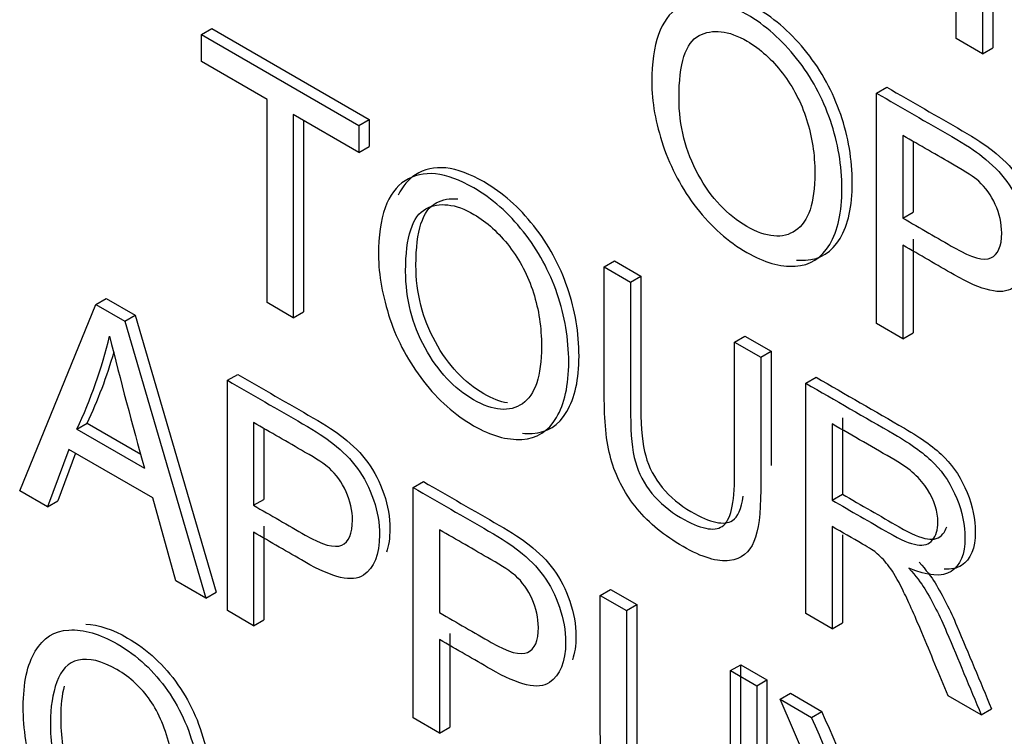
# Model space of a CAD drawing. Header units: inches. Extents: x 2 to 538, y -2 to 358.
# Tile 104 of 117: x 511.622 to 511.959, y 273.951 to 274.197. Entities that reach past the tile are written whole.
import ezdxf

# ---------------------------------------------------------------- set-up
doc = ezdxf.new("R2010")
doc.units = ezdxf.units.IN
doc.header["$MEASUREMENT"] = 0
doc.layers.add('Default', color=7, linetype='Continuous')
doc.layers.add('LAB20180', color=7, linetype='Continuous')

# ---------------------------------------------------------------- blocks, each defined once
blk = doc.blocks.new('SE6')
at = {"layer": 'LAB20180', "color": 7, "linetype": 'Continuous'}
for p, q in [((511.9429948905, 274.1904641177), (511.9429948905, 274.2694850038)), ((511.9555456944, 274.2663212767), (511.9555456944, 274.1873003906)), ((511.9520101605, 274.2642800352), (511.9520101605, 274.1852591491)), ((511.6841701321, 274.1919020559), (511.687705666, 274.1939432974)), ((511.687705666, 274.1939432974), (511.7417062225, 274.1627660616)), ((511.6841701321, 274.1825962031), (511.6841701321, 274.1919020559)), ((511.6841701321, 274.1919020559), (511.7381706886, 274.1607248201)), ((511.9520101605, 274.1852591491), (511.9429948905, 274.1904641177)), ((511.9520101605, 274.1852591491), (511.9555456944, 274.1873003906)), ((511.7066627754, 274.1696100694), (511.6841701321, 274.1825962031)), ((511.9156758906, 274.1717498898), (511.9192114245, 274.1737911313)), ((511.9156758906, 274.0927290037), (511.9156758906, 274.1717498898)), ((511.7066627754, 274.0998950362), (511.7066627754, 274.1696100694)), ((511.7381706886, 274.1514189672), (511.7156780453, 274.1644051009)), ((511.7156780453, 274.1644051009), (511.7156780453, 274.0946900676)), ((511.7192135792, 274.1623638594), (511.7192135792, 274.0967313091)), ((511.7381706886, 274.1607248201), (511.7417062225, 274.1627660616)), ((511.7381706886, 274.1607248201), (511.7381706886, 274.1514189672)), ((511.7417062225, 274.1627660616), (511.7417062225, 274.1534602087)), ((511.9246911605, 274.1572390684), (511.9246911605, 274.1289009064)), ((511.7381706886, 274.1514189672), (511.7417062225, 274.1534602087)), ((511.9282266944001, 274.1551860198), (511.9282266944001, 274.1309421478)), ((511.9246911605, 274.1289009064), (511.9282266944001, 274.1309421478)), ((511.9246911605, 274.1195950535), (511.9246911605, 274.0875240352)), ((511.9282266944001, 274.121636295), (511.9282266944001, 274.0895652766)), ((511.8223132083, 274.1121451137), (511.8258487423, 274.1141863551)), ((511.8258487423, 274.1141863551), (511.8348640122, 274.1089813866)), ((511.8223132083, 274.1121451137), (511.8313284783, 274.1069401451)), ((511.8313284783, 274.1069401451), (511.8348640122, 274.1089813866)), ((511.6218600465, 274.0353481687), (511.647995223, 274.0992799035)), ((511.647995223, 274.0992799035), (511.6515307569, 274.101321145)), ((511.647995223, 274.0992799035), (511.657966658, 274.0935228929)), ((511.6515307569, 274.101321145), (511.6615021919, 274.0955641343)), ((511.7156780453, 274.0946900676), (511.7066627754, 274.0998950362)), ((511.657966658, 274.0935228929), (511.6615021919, 274.0955641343)), ((511.6615021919, 274.0955641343), (511.6892309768, 274.0005340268)), ((511.7156780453, 274.0946900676), (511.7192135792, 274.0967313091)), ((511.657966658, 274.0935228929), (511.6856954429, 273.9984927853)), ((511.9246911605, 274.0875240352), (511.9156758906, 274.0927290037)), ((511.9246911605, 274.0875240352), (511.9282266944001, 274.0895652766)), ((511.8669797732, 274.0863568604), (511.8705153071, 274.0883981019)), ((511.8669797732, 274.0863568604), (511.8759495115, 274.0811781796)), ((511.8705153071, 274.0883981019), (511.8794850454, 274.0832194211)), ((511.8759495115, 274.0811781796), (511.8794850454, 274.0832194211)), ((511.6930715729, 274.0732550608), (511.6966071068, 274.0752963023)), ((511.6930715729, 273.9942341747), (511.6930715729, 274.0732550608)), ((511.8913847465, 274.0722666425), (511.8949202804, 274.074307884)), ((511.8913847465, 273.9932457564), (511.8913847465, 274.0722666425)), ((511.6414841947, 274.0564572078), (511.6450197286, 274.0584984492)), ((511.6450197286, 274.0584984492), (511.6633424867, 274.0479198)), ((511.7020413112, 274.0587705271), (511.7020413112, 274.0303797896)), ((511.9039355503, 274.0603753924), (511.9039355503, 274.0341928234)), ((511.6414841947, 274.0564572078), (511.664659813, 274.0430767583)), ((511.7055768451, 274.0567167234), (511.7055768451, 274.0324210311)), ((511.9004000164, 274.058334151), (511.9004000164, 274.0321515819)), ((511.6387522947, 274.0495172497), (511.6313761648, 274.0298540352)), ((511.667528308, 274.0329034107), (511.6387522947, 274.0495172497)), ((511.6410290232, 274.0482027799), (511.6349116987, 274.0318952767)), ((511.756815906, 274.0364522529), (511.76035144, 274.0384934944)), ((511.6313761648, 274.0298540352), (511.6218600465, 274.0353481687)), ((511.756815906, 273.9574313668), (511.756815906, 274.0364522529)), ((511.6313761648, 274.0298540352), (511.6349116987, 274.0318952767)), ((511.6754052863, 274.00443381), (511.667528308, 274.0329034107)), ((511.7020413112, 274.0303797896), (511.7055768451, 274.0324210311)), ((511.9004000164, 274.0321515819), (511.9039355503, 274.0341928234)), ((511.7055768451, 274.0231677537), (511.7055768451, 273.9910967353)), ((511.765831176, 274.0219414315), (511.765831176, 273.993550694)), ((511.9004000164, 274.0231086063), (511.9004000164, 273.9880407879)), ((511.7020413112, 274.0211265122), (511.7020413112, 273.9890554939)), ((511.9039355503, 274.0202356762), (511.9039355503, 273.9900820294)), ((511.6856954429, 273.9984927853), (511.6754052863, 274.00443381)), ((511.8209244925, 273.9994391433), (511.8244600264, 274.0014803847)), ((511.8244600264, 274.0014803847), (511.8334297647, 273.9963017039)), ((511.6856954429, 273.9984927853), (511.6892309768, 274.0005340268)), ((511.8209244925, 273.9994391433), (511.8298942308, 273.9942604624)), ((511.7020413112, 273.9890554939), (511.6930715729, 273.9942341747)), ((511.8298942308, 273.9942604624), (511.8334297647, 273.9963017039)), ((511.7020413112, 273.9890554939), (511.7055768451, 273.9910967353)), ((511.9004000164, 273.9880407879), (511.8913847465, 273.9932457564)), ((511.9004000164, 273.9880407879), (511.9039355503, 273.9900820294)), ((511.765831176, 273.9842974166), (511.765831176, 273.9522263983)), ((511.7693667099, 273.986338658), (511.7693667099, 273.9542676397)), ((511.8655910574, 273.97365089), (511.8691265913, 273.9756921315)), ((511.8691265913, 273.9756921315), (511.8780963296, 273.9705134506)), ((511.8655910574, 273.97365089), (511.8745607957, 273.9684722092)), ((511.8745607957, 273.9684722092), (511.8780963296, 273.9705134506)), ((511.882574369, 273.9638455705), (511.8861099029, 273.9658868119)), ((511.9089372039, 273.9030420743), (511.882574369, 273.9638455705)), ((511.882574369, 273.9638455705), (511.893365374, 273.9576153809)), ((511.8861099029, 273.9658868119), (511.8969009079, 273.9596566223)), ((511.951532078, 273.9585196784), (511.940194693, 273.9650653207)), ((511.951532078, 273.9585196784), (511.9550676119, 273.9605609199)), ((511.765831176, 273.9522263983), (511.756815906, 273.9574313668)), ((511.893365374, 273.9576153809), (511.8969009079, 273.9596566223)), ((511.765831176, 273.9522263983), (511.7693667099, 273.9542676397))]:
    blk.add_line(p, q, dxfattribs=at)
for centre, radius, start, end in [((511.4845188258, 274.1294704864), 0.1731157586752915, 335.0542550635, 346.2660775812), ((513.0155487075, 274.4244566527), 1.403692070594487, 193.8529076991, 195.7653143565), ((511.4880543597, 274.1315117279), 0.1731157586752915, 335.0542550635, 343.7203519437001), ((510.7601289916, 273.4546325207), 1.239845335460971, 21.4751110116, 23.9338680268), ((510.7636645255, 273.4566737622), 1.239845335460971, 21.5512238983, 23.9338680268)]:
    blk.add_arc(centre, radius, start, end, dxfattribs=at)
for points, knots in [([(511.8385907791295, 274.1756667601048), (511.8385907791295, 274.1887580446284), (511.8416414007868, 274.1972489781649), (511.8476971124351, 274.2011658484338), (511.8537742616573, 274.2050965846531), (511.8616298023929, 274.2042152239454), (511.8712369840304, 274.1987210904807), (511.8775199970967, 274.195127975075), (511.8832118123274, 274.1900198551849), (511.8933198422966, 274.1772440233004), (511.8971900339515, 274.1701200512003), (511.9024717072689, 274.1546628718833), (511.9037921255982, 274.146855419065), (511.9037921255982, 274.1309250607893), (511.9023806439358, 274.124589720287), (511.8968257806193, 274.1151787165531), (511.8928645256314, 274.1126813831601), (511.8877649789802, 274.1124185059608), (511.8826111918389, 274.1121528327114), (511.8771105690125, 274.1136803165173), (511.8647714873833, 274.1208042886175), (511.8590344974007, 274.1259041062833), (511.853980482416, 274.1323971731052), (511.8489061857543, 274.1389162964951), (511.845101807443, 274.1460404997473), (511.8399111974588, 274.1614451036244), (511.8385907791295, 274.168779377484), (511.8385907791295, 274.1756667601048)], [0, 0, 0, 0, 0.1334698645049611, 0.1334698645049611, 0.1334698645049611, 0.2546533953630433, 0.2546533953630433, 0.2546533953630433, 0.3379595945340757, 0.3379595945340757, 0.4212657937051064, 0.4212657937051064, 0.5045719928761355, 0.5045719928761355, 0.5895443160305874, 0.5895443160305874, 0.6745166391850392, 0.6745166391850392, 0.6745166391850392, 0.7529502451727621, 0.7529502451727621, 0.8380205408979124, 0.8380205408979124, 0.8380205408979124, 0.9190102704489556, 0.9190102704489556, 1, 1, 1, 1]), ([(511.8882671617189, 274.1145078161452), (511.8892916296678, 274.1144240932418), (511.8903025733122, 274.1144083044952), (511.8913005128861, 274.1144597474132), (511.8964000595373, 274.1147226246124), (511.9003613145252, 274.1172199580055), (511.9059161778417, 274.1266309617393), (511.9073276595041, 274.1329663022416), (511.9073276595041, 274.1488966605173), (511.9060072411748, 274.1567041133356), (511.9007255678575, 274.1721612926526), (511.8968553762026, 274.1792852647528), (511.8867473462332, 274.1920610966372), (511.8810555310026, 274.1971692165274), (511.8747725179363, 274.200762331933), (511.8697923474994, 274.2036103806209), (511.8652828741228, 274.2052188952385), (511.861247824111, 274.2055601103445)], [0.3102960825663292, 0.3102960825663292, 0.3102960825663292, 0.3102960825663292, 0.3254833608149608, 0.3254833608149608, 0.3254833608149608, 0.4104556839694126, 0.4104556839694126, 0.4954280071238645, 0.4954280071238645, 0.5787342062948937, 0.5787342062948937, 0.6620404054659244, 0.6620404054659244, 0.7453466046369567, 0.7453466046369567, 0.7453466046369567, 0.8081657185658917, 0.8081657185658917, 0.8081657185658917, 0.8081657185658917]), ([(511.8479247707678, 274.1700674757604), (511.8479247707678, 274.1605513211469), (511.8501102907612, 274.1518237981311), (511.8589434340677, 274.1357882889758), (511.8644982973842, 274.1298472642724), (511.8711459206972, 274.1260618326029), (511.87792950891, 274.1221989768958), (511.8835305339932, 274.1216454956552), (511.8922726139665, 274.1276390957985), (511.8945036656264, 274.1341321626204), (511.8945036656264, 274.1506934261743), (511.8935475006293, 274.1568710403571), (511.8898139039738, 274.1685953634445), (511.8870364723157, 274.1738791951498), (511.8798424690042, 274.1832901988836), (511.8757901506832, 274.1869441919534), (511.8712825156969, 274.189599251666), (511.8649091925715, 274.1933532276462), (511.859398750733, 274.1938841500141), (511.8548000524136, 274.1914919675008), (511.8501786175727, 274.1890879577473), (511.8479247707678, 274.1819495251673), (511.8479247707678, 274.1700674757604)], [0, 0, 0, 0, 0.1217987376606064, 0.1217987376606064, 0.2435974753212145, 0.2435974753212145, 0.2435974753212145, 0.3725112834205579, 0.3725112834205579, 0.501425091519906, 0.501425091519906, 0.5818300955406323, 0.5818300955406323, 0.6622350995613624, 0.6622350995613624, 0.7426401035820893, 0.7426401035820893, 0.7426401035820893, 0.8545975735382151, 0.8545975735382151, 0.8545975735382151, 1, 1, 1, 1]), ([(511.9192114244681, 274.173791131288), (511.9278169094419, 274.1688227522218), (511.9364223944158, 274.1638543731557), (511.9450278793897, 274.1588859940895), (511.949535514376, 274.1562835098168), (511.9530414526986, 274.1539964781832), (511.9554090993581, 274.1521037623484), (511.9587596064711, 274.1494253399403), (511.961601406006, 274.1466359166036), (511.9638779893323, 274.1435339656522), (511.9661446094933, 274.1404455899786), (511.9679758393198, 274.136804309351), (511.9693417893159, 274.1327560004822), (511.9707255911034, 274.1286547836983), (511.9714362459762, 274.1246593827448), (511.9714362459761, 274.1176673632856), (511.9710397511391, 274.1150070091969), (511.9702467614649, 274.1127980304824)], [0, 0, 0, 0, 0.2170254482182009, 0.2170254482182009, 0.2170254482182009, 0.3045974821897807, 0.3045974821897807, 0.3045974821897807, 0.3811920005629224, 0.3811920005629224, 0.3811920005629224, 0.454069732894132, 0.454069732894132, 0.454069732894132, 0.5337349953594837, 0.5337349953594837, 0.5972413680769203, 0.5972413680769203, 0.5972413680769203, 0.5972413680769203]), ([(511.9156758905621, 274.1717498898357), (511.9242813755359, 274.1667815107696), (511.9328868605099, 274.1618131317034), (511.9414923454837, 274.1568447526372), (511.94599998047, 274.1542422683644), (511.9495059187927, 274.1519552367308), (511.9518735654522, 274.1500625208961), (511.9552240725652, 274.147384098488), (511.9580658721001, 274.1445946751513), (511.9603424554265, 274.1414927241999), (511.9626090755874, 274.1384043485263), (511.9644403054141, 274.1347630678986), (511.9658062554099, 274.1307147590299), (511.9671900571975, 274.1266135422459), (511.9679007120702, 274.1226181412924), (511.9679007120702, 274.111997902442), (511.9660339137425, 274.1073449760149), (511.9623003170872, 274.1048739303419), (511.9585651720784, 274.1024018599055), (511.9519190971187, 274.1038749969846), (511.9422208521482, 274.109474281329), (511.9363776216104, 274.112847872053), (511.9305343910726, 274.1162214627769), (511.9246911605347, 274.1195950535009)], [0, 0, 0, 0, 0.2170254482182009, 0.2170254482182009, 0.2170254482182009, 0.3045974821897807, 0.3045974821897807, 0.3045974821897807, 0.3811920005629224, 0.3811920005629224, 0.3811920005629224, 0.454069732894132, 0.454069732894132, 0.454069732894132, 0.5337349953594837, 0.5337349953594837, 0.671534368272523, 0.671534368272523, 0.671534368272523, 0.8526877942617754, 0.8526877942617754, 0.8526877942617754, 1, 1, 1, 1]), ([(511.9246911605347, 274.1289009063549), (511.9305950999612, 274.1254922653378), (511.9364990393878, 274.1220836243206), (511.9424029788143, 274.1186749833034), (511.94823103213, 274.1153101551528), (511.9524199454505, 274.114153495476), (511.9573373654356, 274.1163616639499), (511.9585667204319, 274.119174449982), (511.9585667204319, 274.1271133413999), (511.9578382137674, 274.1303730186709), (511.9563812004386, 274.133580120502), (511.9549394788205, 274.1367535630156), (511.953057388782, 274.1393897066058), (511.9506897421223, 274.1415452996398), (511.9491514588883, 274.1429458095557), (511.9463187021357, 274.1447524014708), (511.9422208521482, 274.1471182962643), (511.9363776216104, 274.1504918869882), (511.9305343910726, 274.1538654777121), (511.9246911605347, 274.1572390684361)], [0, 0, 0, 0, 0.2156321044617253, 0.2156321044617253, 0.2156321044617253, 0.3557643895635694, 0.3557643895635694, 0.4958966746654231, 0.4958966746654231, 0.5962186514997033, 0.5962186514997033, 0.5962186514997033, 0.6829858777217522, 0.6829858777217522, 0.6829858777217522, 0.7865639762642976, 0.7865639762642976, 0.7865639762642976, 1, 1, 1, 1]), ([(511.79425188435, 274.0551166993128), (511.7953907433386, 274.0550075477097), (511.7965129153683, 274.0549819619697), (511.7976191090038, 274.0550389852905), (511.802718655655, 274.0553018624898), (511.806679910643, 274.0577991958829), (511.8122347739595, 274.0672101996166), (511.8136462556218, 274.073545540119), (511.8136462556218, 274.0894758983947), (511.8123258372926, 274.097283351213), (511.8070441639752, 274.1127405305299), (511.8031739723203, 274.1198645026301), (511.7930659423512, 274.1326403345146), (511.787374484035, 274.1376612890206), (511.7714839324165, 274.146835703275), (511.763628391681, 274.1477170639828), (511.7575512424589, 274.1437863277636), (511.7551061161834, 274.1422048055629), (511.7531509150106, 274.1398775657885), (511.7516886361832, 274.1368028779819)], [0.3089993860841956, 0.3089993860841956, 0.3089993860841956, 0.3089993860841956, 0.325524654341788, 0.325524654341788, 0.325524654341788, 0.4095271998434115, 0.4095271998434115, 0.4935297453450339, 0.4935297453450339, 0.5758851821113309, 0.5758851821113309, 0.6582406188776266, 0.6582406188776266, 0.7405960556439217, 0.7405960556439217, 0.8665163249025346, 0.8665163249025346, 0.8665163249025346, 0.9204132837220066, 0.9204132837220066, 0.9204132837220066, 0.9204132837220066]), ([(511.7449093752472, 274.1162459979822), (511.7449093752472, 274.1293372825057), (511.7479599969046, 274.1378282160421), (511.7540157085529, 274.1417450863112), (511.760092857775, 274.1456758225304), (511.7679483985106, 274.1447944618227), (511.783838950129, 274.1356200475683), (511.7895304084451, 274.1305990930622), (511.7996384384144, 274.1178232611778), (511.8035086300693, 274.1106992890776), (511.8087903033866, 274.0952421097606), (511.8101107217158, 274.0874346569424), (511.8101107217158, 274.0715042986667), (511.8086992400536, 274.0651689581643), (511.8031443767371, 274.0557579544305), (511.7991831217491, 274.0532606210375), (511.7940835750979, 274.0529977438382), (511.7889297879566, 274.0527320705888), (511.7834291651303, 274.0542595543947), (511.7710900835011, 274.0613835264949), (511.7653530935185, 274.0664833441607), (511.7552450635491, 274.0794694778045), (511.7514204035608, 274.0865671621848), (511.7488250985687, 274.0943220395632), (511.746256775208, 274.1019962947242), (511.7449093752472, 274.1093060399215), (511.7449093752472, 274.1162459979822)], [0, 0, 0, 0, 0.1334836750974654, 0.1334836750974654, 0.1334836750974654, 0.2594039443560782, 0.2594039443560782, 0.3417593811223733, 0.3417593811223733, 0.4241148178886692, 0.4241148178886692, 0.5064702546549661, 0.5064702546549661, 0.5904728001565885, 0.5904728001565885, 0.674475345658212, 0.674475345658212, 0.674475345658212, 0.7514670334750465, 0.7514670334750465, 0.8349734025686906, 0.8349734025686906, 0.9184797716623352, 0.9184797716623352, 0.9184797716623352, 1, 1, 1, 1]), ([(511.754197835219, 274.1106730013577), (511.754197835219, 274.1011568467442), (511.7564288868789, 274.0924030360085), (511.7652620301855, 274.0763675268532), (511.7707713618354, 274.0704527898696), (511.7842487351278, 274.0626716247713), (511.7898491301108, 274.0622247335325), (511.7942201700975, 274.0652215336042), (511.7985685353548, 274.0682027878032), (511.8007767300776, 274.0747376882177), (511.8007767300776, 274.0912989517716), (511.799866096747, 274.0974502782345), (511.7979992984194, 274.1033124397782), (511.7961248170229, 274.1091987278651), (511.7933550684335, 274.1144584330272), (511.786161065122, 274.123869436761), (511.7821087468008, 274.1275234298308), (511.7776011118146, 274.1301784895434), (511.7712277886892, 274.1339324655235), (511.7657173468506, 274.1344633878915), (511.7611186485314, 274.1320712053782), (511.7564972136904, 274.1296671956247), (511.754197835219, 274.1225024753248), (511.754197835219, 274.1106730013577)], [0, 0, 0, 0, 0.1191885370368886, 0.1191885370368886, 0.2383770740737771, 0.2383770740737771, 0.3591872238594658, 0.3591872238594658, 0.3591872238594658, 0.4976032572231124, 0.4976032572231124, 0.5850994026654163, 0.5850994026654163, 0.5850994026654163, 0.6638654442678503, 0.6638654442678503, 0.7426314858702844, 0.7426314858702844, 0.7426314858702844, 0.8545605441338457, 0.8545605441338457, 0.8545605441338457, 1, 1, 1, 1]), ([(511.7577333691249, 274.11271424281), (511.7577333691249, 274.1245437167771), (511.7600327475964, 274.131708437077), (511.7646541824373, 274.1341124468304), (511.7669181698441, 274.1352901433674), (511.7694031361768, 274.1357593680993), (511.7721032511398, 274.1354843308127)], [0, 0, 0, 0, 0.1454394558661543, 0.1454394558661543, 0.1454394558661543, 0.2005433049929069, 0.2005433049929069, 0.2005433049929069, 0.2005433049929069]), ([(511.7890683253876, 274.0655034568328), (511.7865988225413, 274.0659093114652), (511.783908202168, 274.0669507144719), (511.7743068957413, 274.0724940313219), (511.7687975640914, 274.0784087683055), (511.7599644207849, 274.0944442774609), (511.7577333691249, 274.1031980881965), (511.7577333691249, 274.11271424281)], [0.7098359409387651, 0.7098359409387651, 0.7098359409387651, 0.7098359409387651, 0.7616229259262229, 0.7616229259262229, 0.8808114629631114, 0.8808114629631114, 1, 1, 1, 1]), ([(511.875949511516, 274.0811781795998), (511.875949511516, 274.0659663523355), (511.875949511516, 274.0507545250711), (511.875949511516, 274.0355426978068), (511.875949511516, 274.0276038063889), (511.8751754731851, 274.0217416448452), (511.8720793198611, 274.0141707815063), (511.8693018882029, 274.0119889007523), (511.8652495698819, 274.0114368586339), (511.8611768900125, 274.0108820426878), (511.855870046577, 274.0124357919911), (511.842939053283, 274.0199015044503), (511.8377029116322, 274.0241864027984), (511.8336050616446, 274.0291284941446), (511.8295614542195, 274.0340051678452), (511.8266842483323, 274.0393281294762), (511.8249085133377, 274.0451902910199), (511.8231397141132, 274.0510295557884), (511.8223132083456, 274.058097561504), (511.8223132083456, 274.0665096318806), (511.8223132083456, 274.0817214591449), (511.8223132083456, 274.0969332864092), (511.8223132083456, 274.1121451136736)], [0, 0, 0, 0, 0.2293484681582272, 0.2293484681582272, 0.2293484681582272, 0.315824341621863, 0.315824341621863, 0.4023002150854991, 0.4023002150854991, 0.4023002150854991, 0.49887352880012, 0.49887352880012, 0.5927642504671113, 0.5927642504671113, 0.5927642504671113, 0.6692714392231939, 0.6692714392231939, 0.6692714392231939, 0.7706338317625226, 0.7706338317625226, 0.7706338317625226, 1, 1, 1, 1]), ([(511.8313284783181, 274.1069401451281), (511.8313284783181, 274.0917458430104), (511.8313284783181, 274.0765515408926), (511.8313284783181, 274.0613572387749), (511.8313284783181, 274.054522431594), (511.8318748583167, 274.0491597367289), (511.8340603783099, 274.0413785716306), (511.8359727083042, 274.0377508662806), (511.8413454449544, 274.0311789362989), (511.8446237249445, 274.0283924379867), (511.8551870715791, 274.0222936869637), (511.859922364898, 274.0212947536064), (511.8655682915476, 274.0249750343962), (511.8669797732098, 274.0308897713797), (511.8669797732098, 274.0407739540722), (511.8669797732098, 274.0559682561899), (511.8669797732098, 274.0711625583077), (511.8669797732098, 274.0863568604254)], [0, 0, 0, 0, 0.2724293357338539, 0.2724293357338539, 0.2724293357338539, 0.342897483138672, 0.342897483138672, 0.4133656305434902, 0.4133656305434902, 0.4838337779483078, 0.4838337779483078, 0.6057022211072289, 0.6057022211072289, 0.7275706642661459, 0.7275706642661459, 0.7275706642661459, 1, 1, 1, 1]), ([(511.8348640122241, 274.1089813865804), (511.8348640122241, 274.0937870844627), (511.8348640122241, 274.078592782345), (511.8348640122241, 274.0633984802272), (511.8348640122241, 274.0565636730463), (511.8354103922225, 274.0512009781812), (511.8375959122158, 274.0434198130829), (511.8395082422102, 274.039792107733), (511.8448809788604, 274.0332201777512), (511.8481592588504, 274.030433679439), (511.858722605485, 274.024334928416), (511.863457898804, 274.0233359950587), (511.8680593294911, 274.0263354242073), (511.8692775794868, 274.0291119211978), (511.8699356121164, 274.0334793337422)], [0, 0, 0, 0, 0.2724293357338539, 0.2724293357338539, 0.2724293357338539, 0.342897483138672, 0.342897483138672, 0.4133656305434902, 0.4133656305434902, 0.4838337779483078, 0.4838337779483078, 0.6057022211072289, 0.6057022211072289, 0.6824793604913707, 0.6824793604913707, 0.6824793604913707, 0.6824793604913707]), ([(511.6966071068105, 274.0752963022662), (511.7051974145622, 274.0703366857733), (511.713787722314, 274.0653770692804), (511.7223780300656, 274.0604174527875), (511.7269311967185, 274.0577886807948), (511.7303916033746, 274.0554753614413), (511.7328047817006, 274.0536089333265), (511.7361698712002, 274.0510062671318), (511.7389970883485, 274.0481410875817), (511.7412281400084, 274.0450654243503), (511.7435112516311, 274.0419179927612), (511.7453259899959, 274.038335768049), (511.7467374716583, 274.0342611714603), (511.748158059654, 274.0301602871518), (511.7487863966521, 274.0261908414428), (511.7487863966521, 274.0191719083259), (511.748398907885, 274.0165021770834), (511.7476149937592, 274.0142910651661)], [0, 0, 0, 0, 0.2166176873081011, 0.2166176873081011, 0.2166176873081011, 0.3045420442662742, 0.3045420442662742, 0.3045420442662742, 0.3808501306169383, 0.3808501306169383, 0.3808501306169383, 0.4539063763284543, 0.4539063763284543, 0.4539063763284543, 0.5331130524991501, 0.5331130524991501, 0.5968017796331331, 0.5968017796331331, 0.5968017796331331, 0.5968017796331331]), ([(511.6930715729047, 274.0732550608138), (511.7016618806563, 274.0682954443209), (511.710252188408, 274.0633358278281), (511.7188424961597, 274.0583762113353), (511.7233956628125, 274.0557474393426), (511.7268560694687, 274.053434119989), (511.7292692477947, 274.0515676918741), (511.7326343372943, 274.0489650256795), (511.7354615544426, 274.0460998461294), (511.7376926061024, 274.043024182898), (511.7399757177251, 274.0398767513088), (511.74179045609, 274.0362945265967), (511.7432019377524, 274.032219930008), (511.7446225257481, 274.0281190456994), (511.7452508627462, 274.0241495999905), (511.7452508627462, 274.0134767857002), (511.743429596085, 274.0088501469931), (511.7396959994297, 274.00637910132), (511.7359608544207, 274.0039070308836), (511.7293147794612, 274.0053801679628), (511.7196165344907, 274.0109794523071), (511.7137581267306, 274.0143618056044), (511.7078997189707, 274.0177441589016), (511.7020413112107, 274.0211265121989)], [0, 0, 0, 0, 0.2166176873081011, 0.2166176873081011, 0.2166176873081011, 0.3045420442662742, 0.3045420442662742, 0.3045420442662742, 0.3808501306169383, 0.3808501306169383, 0.3808501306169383, 0.4539063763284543, 0.4539063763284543, 0.4539063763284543, 0.5331130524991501, 0.5331130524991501, 0.6711895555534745, 0.6711895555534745, 0.6711895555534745, 0.8523221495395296, 0.8523221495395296, 0.8523221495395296, 1, 1, 1, 1]), ([(511.8913847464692, 274.0722666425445), (511.9014775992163, 274.0664395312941), (511.9115704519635, 274.0606124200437), (511.9216633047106, 274.0547853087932), (511.9277645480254, 274.051262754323), (511.9323632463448, 274.0478716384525), (511.9387376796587, 274.0413522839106), (511.9412419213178, 274.0373828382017), (511.9450665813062, 274.0280244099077), (511.9459772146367, 274.0235029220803), (511.9459772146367, 274.0135661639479), (511.9444291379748, 274.0097281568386), (511.9381457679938, 274.0056798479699), (511.9332738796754, 274.0060741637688), (511.9267173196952, 274.0088080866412)], [0, 0, 0, 0, 0.3185317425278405, 0.3185317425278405, 0.3185317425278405, 0.4400108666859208, 0.4400108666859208, 0.5614899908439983, 0.5614899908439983, 0.6829691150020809, 0.6829691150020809, 0.8414845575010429, 0.8414845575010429, 1, 1, 1, 1]), ([(511.8949202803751, 274.0743078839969), (511.9050131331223, 274.0684807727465), (511.9151059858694, 274.062653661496), (511.9251988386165, 274.0568265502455), (511.9313000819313, 274.0533039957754), (511.9358987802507, 274.0499128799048), (511.9422732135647, 274.0433935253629), (511.9447774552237, 274.039424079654), (511.9486021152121, 274.03006565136), (511.9495127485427, 274.0255441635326), (511.9495127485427, 274.0156074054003), (511.9479646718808, 274.0117693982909), (511.9432553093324, 274.0087352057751), (511.9412568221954, 274.0083273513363), (511.9388331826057, 274.0085118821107)], [0, 0, 0, 0, 0.3185317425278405, 0.3185317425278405, 0.3185317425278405, 0.4400108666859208, 0.4400108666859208, 0.5614899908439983, 0.5614899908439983, 0.6829691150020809, 0.6829691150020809, 0.8414845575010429, 0.8414845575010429, 0.9205825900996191, 0.9205825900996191, 0.9205825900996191, 0.9205825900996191]), ([(511.7020413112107, 274.0303797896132), (511.7079452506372, 274.026971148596), (511.7138491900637, 274.0235625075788), (511.7197531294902, 274.0201538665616), (511.7256267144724, 274.016762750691), (511.7298156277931, 274.0156060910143), (511.7347330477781, 274.0178142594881), (511.7359624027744, 274.0206796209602), (511.7359624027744, 274.0285659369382), (511.7352338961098, 274.0318256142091), (511.7323198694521, 274.0382398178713), (511.7304075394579, 274.0409211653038), (511.7280398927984, 274.0430767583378), (511.7265436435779, 274.0444389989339), (511.7237143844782, 274.046257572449), (511.7195710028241, 274.0486497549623), (511.7137277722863, 274.0520233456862), (511.7078845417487, 274.0553969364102), (511.7020413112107, 274.0587705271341)], [0, 0, 0, 0, 0.2153552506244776, 0.2153552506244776, 0.2153552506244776, 0.3510873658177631, 0.3510873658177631, 0.4868194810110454, 0.4868194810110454, 0.5851082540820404, 0.5851082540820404, 0.6833970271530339, 0.6833970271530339, 0.6833970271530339, 0.7868454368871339, 0.7868454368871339, 0.7868454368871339, 1, 1, 1, 1]), ([(511.9004000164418, 274.0321515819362), (511.906880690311, 274.0284099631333), (511.9133613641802, 274.0246683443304), (511.9198420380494, 274.0209267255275), (511.923939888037, 274.018560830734), (511.927218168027, 274.0171938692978), (511.92954028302, 274.016799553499), (511.9318766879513, 274.0164028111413), (511.9336381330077, 274.0170098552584), (511.9348674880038, 274.0185082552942), (511.936076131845, 274.0199814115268), (511.9366887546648, 274.0219782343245), (511.9366887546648, 274.0282872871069), (511.9355049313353, 274.0320201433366), (511.9331372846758, 274.0358055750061), (511.9307951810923, 274.0395501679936), (511.9270815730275, 274.0429295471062), (511.9220275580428, 274.0458474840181), (511.9148183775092, 274.0500097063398), (511.9076091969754, 274.0541719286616), (511.9004000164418, 274.0583341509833)], [0, 0, 0, 0, 0.2285169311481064, 0.2285169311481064, 0.2285169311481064, 0.3439965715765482, 0.3439965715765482, 0.3439965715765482, 0.4248417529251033, 0.4248417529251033, 0.4248417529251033, 0.4992991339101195, 0.4992991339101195, 0.6071863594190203, 0.6071863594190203, 0.6071863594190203, 0.7458376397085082, 0.7458376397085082, 0.7458376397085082, 1, 1, 1, 1]), ([(511.7603514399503, 274.0384934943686), (511.7689569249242, 274.0335251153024), (511.7775624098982, 274.0285567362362), (511.7861678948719, 274.0235883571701), (511.7907210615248, 274.0209595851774), (511.7941814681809, 274.0186462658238), (511.7965491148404, 274.0168061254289), (511.799912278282, 274.0141922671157), (511.8027414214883, 274.0113382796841), (511.8050180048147, 274.0082363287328), (511.8073157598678, 274.0051055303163), (511.8091158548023, 274.0015066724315), (511.8104818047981, 273.9974583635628), (511.8118742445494, 273.9933315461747), (511.8125762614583, 273.9893617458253), (511.8125762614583, 273.9822960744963), (511.8121671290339, 273.9795991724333), (511.8113535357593, 273.9773723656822)], [0, 0, 0, 0, 0.2169576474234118, 0.2169576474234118, 0.2169576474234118, 0.3044848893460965, 0.3044848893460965, 0.3044848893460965, 0.3811069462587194, 0.3811069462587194, 0.3811069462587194, 0.4539712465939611, 0.4539712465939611, 0.4539712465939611, 0.5331551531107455, 0.5331551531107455, 0.5977768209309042, 0.5977768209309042, 0.5977768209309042, 0.5977768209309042]), ([(511.7568159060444, 274.0364522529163), (511.7654213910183, 274.0314838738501), (511.7740268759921, 274.0265154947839), (511.782632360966, 274.0215471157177), (511.7871855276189, 274.018918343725), (511.7906459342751, 274.0166050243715), (511.7930135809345, 274.0147648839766), (511.7963767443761, 274.0121510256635), (511.7992058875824, 274.0092970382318), (511.8014824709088, 274.0061950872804), (511.803780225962, 274.003064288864), (511.8055803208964, 273.9994654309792), (511.8069462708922, 273.9954171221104), (511.8083387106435, 273.9912903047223), (511.8090407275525, 273.987320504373), (511.8090407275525, 273.9766476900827), (511.8071739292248, 273.9720473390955), (511.803485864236, 273.9695500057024), (511.7997542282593, 273.9670231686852), (511.793059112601, 273.9685773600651), (511.783406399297, 273.9741503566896), (511.777547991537, 273.9775327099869), (511.7716895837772, 273.9809150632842), (511.765831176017, 273.9842974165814)], [0, 0, 0, 0, 0.2169576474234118, 0.2169576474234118, 0.2169576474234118, 0.3044848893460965, 0.3044848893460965, 0.3044848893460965, 0.3811069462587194, 0.3811069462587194, 0.3811069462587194, 0.4539712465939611, 0.4539712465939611, 0.4539712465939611, 0.5331551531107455, 0.5331551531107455, 0.6711919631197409, 0.6711919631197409, 0.6711919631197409, 0.8522983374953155, 0.8522983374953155, 0.8522983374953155, 1, 1, 1, 1]), ([(511.9039355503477, 274.0341928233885), (511.9104162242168, 274.0304512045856), (511.9168968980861, 274.0267095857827), (511.9233775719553, 274.0229679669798), (511.9274754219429, 274.0206020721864), (511.930753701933, 274.0192351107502), (511.933075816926, 274.0188407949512), (511.9354122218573, 274.0184440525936), (511.9371736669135, 274.0190510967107), (511.9384030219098, 274.0205494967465), (511.9389798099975, 274.021252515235), (511.9394208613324, 274.0220747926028), (511.9397243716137, 274.0230223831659)], [0, 0, 0, 0, 0.2285169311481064, 0.2285169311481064, 0.2285169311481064, 0.3439965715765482, 0.3439965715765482, 0.3439965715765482, 0.4248417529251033, 0.4248417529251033, 0.4248417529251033, 0.4603742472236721, 0.4603742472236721, 0.4603742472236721, 0.4603742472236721]), ([(511.765831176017, 273.9935506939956), (511.7717351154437, 273.9901420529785), (511.7776390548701, 273.9867334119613), (511.7835429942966, 273.9833247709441), (511.7894165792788, 273.9799336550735), (511.7935599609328, 273.9788032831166), (511.7984773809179, 273.9810114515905), (511.7997067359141, 273.9838768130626), (511.7997067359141, 273.9917631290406), (511.7989782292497, 273.9950228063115), (511.7975667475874, 273.9982036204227), (511.7961406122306, 274.0014174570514), (511.7941974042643, 274.0040920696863), (511.7918297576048, 274.0062476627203), (511.7902914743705, 274.0076481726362), (511.7874587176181, 274.0094547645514), (511.7833608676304, 274.0118206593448), (511.7775176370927, 274.0151942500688), (511.7716744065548, 274.0185678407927), (511.765831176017, 274.0219414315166)], [0, 0, 0, 0, 0.2155027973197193, 0.2155027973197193, 0.2155027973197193, 0.355035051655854, 0.355035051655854, 0.494567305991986, 0.494567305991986, 0.5956079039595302, 0.5956079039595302, 0.5956079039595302, 0.6831759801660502, 0.6831759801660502, 0.6831759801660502, 0.7866919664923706, 0.7866919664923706, 0.7866919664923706, 1, 1, 1, 1]), ([(511.9401946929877, 273.9650653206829), (511.9371896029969, 273.9722856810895), (511.9341845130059, 273.9795060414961), (511.931179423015, 273.9867264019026), (511.9285732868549, 273.9929881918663), (511.926353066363, 273.9978723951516), (511.9246228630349, 274.0013949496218), (511.9229102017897, 274.0048817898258), (511.9213901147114, 274.0075199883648), (511.9200241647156, 274.0093075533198), (511.9186907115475, 274.0110525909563), (511.9172922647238, 274.0125672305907), (511.915926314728, 274.0137764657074), (511.9149032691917, 274.0146821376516), (511.9131944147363, 274.0156691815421), (511.9108722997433, 274.0170624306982), (511.9073828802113, 274.0191560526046), (511.9038907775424, 274.0210932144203), (511.9004000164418, 274.0231086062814)], [0, 0, 0, 0, 0.3071882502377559, 0.3071882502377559, 0.3071882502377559, 0.5164243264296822, 0.5164243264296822, 0.5164243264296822, 0.6348168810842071, 0.6348168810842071, 0.6348168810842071, 0.7168164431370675, 0.7168164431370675, 0.7168164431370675, 0.8092303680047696, 0.8092303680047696, 0.8092303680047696, 1, 1, 1, 1]), ([(511.9267173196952, 274.0088080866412), (511.9291304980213, 274.0061004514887), (511.9309517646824, 274.0037345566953), (511.9321811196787, 274.0017104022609), (511.9348059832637, 273.9973885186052), (511.9373261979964, 273.9924308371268), (511.9396938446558, 273.9868578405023), (511.9437023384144, 273.9774225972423), (511.9475860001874, 273.9679657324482), (511.9515320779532, 273.9585196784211)], [0, 0, 0, 0, 0.1601918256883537, 0.1601918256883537, 0.1601918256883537, 0.4533704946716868, 0.4533704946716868, 0.4533704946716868, 1, 1, 1, 1]), ([(511.9302528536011, 274.0108493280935), (511.9326660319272, 274.008141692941), (511.9344872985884, 274.0057757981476), (511.9357166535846, 274.0037516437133), (511.9383415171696, 273.9994297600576), (511.9408617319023, 273.9944720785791), (511.9432293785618, 273.9888990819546), (511.9472378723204, 273.9794638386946), (511.9511215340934, 273.9700069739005), (511.9550676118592, 273.9605609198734)], [0, 0, 0, 0, 0.1601918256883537, 0.1601918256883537, 0.1601918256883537, 0.4533704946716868, 0.4533704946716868, 0.4533704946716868, 1, 1, 1, 1]), ([(511.8745607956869, 273.9684722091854), (511.8745607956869, 273.9532603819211), (511.8745607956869, 273.9380485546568), (511.8745607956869, 273.9228367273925), (511.8745607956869, 273.9148452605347), (511.8737867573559, 273.908983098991), (511.872238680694, 273.9052502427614), (511.8706752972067, 273.9014804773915), (511.8678676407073, 273.8993092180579), (511.8638153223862, 273.8987046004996), (511.8598161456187, 273.898107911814), (511.8544813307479, 273.8997298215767), (511.8415048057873, 273.9072218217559), (511.8362686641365, 273.911506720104), (511.8322163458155, 273.9164225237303), (511.8281832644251, 273.9213149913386), (511.8252500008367, 273.9266484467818), (511.8217895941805, 273.9383201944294), (511.8209244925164, 273.9453915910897), (511.8209244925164, 273.9538036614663), (511.8209244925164, 273.9690154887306), (511.8209244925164, 273.9842273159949), (511.8209244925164, 273.9994391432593)], [0, 0, 0, 0, 0.2293398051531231, 0.2293398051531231, 0.2293398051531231, 0.3259181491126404, 0.3259181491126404, 0.3259181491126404, 0.4026169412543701, 0.4026169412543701, 0.4026169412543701, 0.4987044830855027, 0.4987044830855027, 0.5927902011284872, 0.5927902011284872, 0.5927902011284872, 0.6817358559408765, 0.6817358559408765, 0.7706815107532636, 0.7706815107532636, 0.7706815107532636, 1, 1, 1, 1]), ([(511.8298942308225, 273.9942604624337), (511.8298942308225, 273.9790661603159), (511.8298942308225, 273.9638718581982), (511.8298942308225, 273.9486775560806), (511.8298942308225, 273.9417901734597), (511.8304861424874, 273.9364011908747), (511.8315789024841, 273.9325631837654), (511.8326871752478, 273.9286706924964), (511.8345384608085, 273.9250711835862), (511.8372703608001, 273.9217589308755), (511.8399865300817, 273.9184657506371), (511.8432350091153, 273.9156864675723), (511.8537528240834, 273.9096140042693), (511.8584881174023, 273.908615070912), (511.8613110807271, 273.9104552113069), (511.8641553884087, 273.9123092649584), (511.8655910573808, 273.9181838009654), (511.8655910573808, 273.9280679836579), (511.8655910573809, 273.9432622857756), (511.8655910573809, 273.9584565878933), (511.8655910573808, 273.973650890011)], [0, 0, 0, 0, 0.2724713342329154, 0.2724713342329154, 0.2724713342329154, 0.3641874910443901, 0.3641874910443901, 0.3641874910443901, 0.4251558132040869, 0.4251558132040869, 0.4251558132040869, 0.4899744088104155, 0.4899744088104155, 0.6013098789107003, 0.6013098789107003, 0.6013098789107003, 0.7275590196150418, 0.7275590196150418, 0.7275590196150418, 1, 1, 1, 1]), ([(511.8334297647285, 273.996301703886), (511.8334297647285, 273.9811074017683), (511.8334297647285, 273.9659130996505), (511.8334297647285, 273.9507187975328), (511.8334297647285, 273.943831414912), (511.8340216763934, 273.938442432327), (511.8351144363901, 273.9346044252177), (511.8362227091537, 273.9307119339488), (511.8380739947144, 273.9271124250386), (511.8408058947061, 273.9238001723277), (511.8435220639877, 273.9205069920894), (511.8467705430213, 273.9177277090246), (511.8572883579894, 273.9116552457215), (511.8620236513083, 273.9106563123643), (511.8648466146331, 273.9124964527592), (511.8676909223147, 273.9143505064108), (511.8691265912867, 273.9202250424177), (511.8691265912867, 273.9301092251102), (511.8691265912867, 273.9453035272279), (511.8691265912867, 273.9604978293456), (511.8691265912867, 273.9756921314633)], [0, 0, 0, 0, 0.2724713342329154, 0.2724713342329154, 0.2724713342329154, 0.3641874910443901, 0.3641874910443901, 0.3641874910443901, 0.4251558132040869, 0.4251558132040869, 0.4251558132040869, 0.4899744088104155, 0.4899744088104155, 0.6013098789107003, 0.6013098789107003, 0.6013098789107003, 0.7275590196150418, 0.7275590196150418, 0.7275590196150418, 1, 1, 1, 1]), ([(511.6834643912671, 273.9112990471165), (511.6815975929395, 273.9038070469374), (511.6781827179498, 273.8992592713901), (511.6683478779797, 273.8958944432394), (511.6622921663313, 273.8971825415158), (511.6478130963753, 273.9055420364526), (511.6418484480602, 273.9106681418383), (511.6372042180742, 273.9168194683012), (511.6325920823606, 273.9229282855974), (511.6290995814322, 273.9300159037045), (511.6266864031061, 273.9379810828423), (511.6242895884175, 273.9458922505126), (511.6230894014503, 273.9536748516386), (511.6230894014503, 273.9693949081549), (511.6244553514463, 273.975809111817), (511.6271872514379, 273.9803305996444), (511.6299095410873, 273.9848361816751), (511.633743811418, 273.987323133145), (511.6387522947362, 273.9875860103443), (511.6438150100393, 273.9878517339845), (511.6493156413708, 273.9862716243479), (511.6622011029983, 273.9788321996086), (511.6679380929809, 273.9734695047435), (511.6725823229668, 273.9667924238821), (511.6772558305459, 273.9600732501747), (511.6805048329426, 273.9525444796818), (511.6823716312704, 273.9442112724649)], [0, 0, 0, 0, 0.1043758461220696, 0.1043758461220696, 0.2087516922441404, 0.2087516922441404, 0.3171419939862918, 0.3171419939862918, 0.3171419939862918, 0.4097382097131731, 0.4097382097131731, 0.4097382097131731, 0.5086265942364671, 0.5086265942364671, 0.6165048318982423, 0.6165048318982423, 0.6165048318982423, 0.7087632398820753, 0.7087632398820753, 0.7087632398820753, 0.7990962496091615, 0.7990962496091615, 0.9024317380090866, 0.9024317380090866, 0.9024317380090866, 1, 1, 1, 1]), ([(511.6444861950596, 273.9896279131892), (511.6489337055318, 273.9894025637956), (511.653710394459, 273.987816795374), (511.6657366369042, 273.9808734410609), (511.6714736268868, 273.9755107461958), (511.6761178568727, 273.9688336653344), (511.6807913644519, 273.9621144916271), (511.6840403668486, 273.9545857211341), (511.6859071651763, 273.9462525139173)], [0.7216773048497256, 0.7216773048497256, 0.7216773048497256, 0.7216773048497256, 0.7990962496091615, 0.7990962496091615, 0.9024317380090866, 0.9024317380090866, 0.9024317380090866, 1, 1, 1, 1]), ([(511.6734929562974, 273.9469189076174), (511.6719448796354, 273.953543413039), (511.6696227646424, 273.9590901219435), (511.6666176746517, 273.9634538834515), (511.663583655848, 273.9678596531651), (511.6597879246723, 273.9713401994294), (511.6499530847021, 273.9770183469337), (511.6455365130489, 273.9780961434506), (511.6419850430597, 273.977254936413), (511.6384425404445, 273.9764158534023), (511.6359748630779, 273.9738901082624), (511.6345633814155, 273.9697629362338), (511.6331609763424, 273.96566230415), (511.6323778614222, 273.961087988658), (511.6323778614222, 273.9491533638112), (511.6332429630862, 273.9428180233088), (511.6349276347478, 273.9367981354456), (511.6365970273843, 273.9308328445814), (511.6392531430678, 273.9255732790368), (511.6428501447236, 273.9210255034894), (511.6464135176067, 273.916520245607), (511.6503173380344, 273.9129814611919), (511.6595147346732, 273.9076713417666), (511.6638402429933, 273.9068564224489), (511.6708521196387, 273.9095377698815), (511.6732197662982, 273.9132180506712), (511.674494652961, 273.9191064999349)], [0, 0, 0, 0, 0.09694512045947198, 0.09694512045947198, 0.09694512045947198, 0.1874131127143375, 0.1874131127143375, 0.2904212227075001, 0.2904212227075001, 0.2904212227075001, 0.3855782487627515, 0.3855782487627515, 0.3855782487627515, 0.4790077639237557, 0.4790077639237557, 0.5998055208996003, 0.5998055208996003, 0.5998055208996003, 0.6944339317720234, 0.6944339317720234, 0.6944339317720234, 0.783272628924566, 0.783272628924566, 0.8916363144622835, 0.8916363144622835, 1, 1, 1, 1]), ([(511.6370983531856, 273.9683624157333), (511.6363295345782, 273.9651776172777), (511.6359133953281, 273.9617185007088), (511.6359133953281, 273.9511946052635), (511.6367784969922, 273.9448592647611), (511.6384631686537, 273.9388393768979), (511.6401325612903, 273.9328740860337), (511.6427886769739, 273.9276145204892), (511.6463856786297, 273.9230667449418), (511.6499490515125, 273.9185614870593), (511.6538528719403, 273.9150227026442), (511.6630502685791, 273.9097125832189), (511.6673757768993, 273.9088976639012), (511.6743876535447, 273.9115790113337), (511.6767553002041, 273.9152592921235), (511.6780301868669, 273.9211477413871)], [0.4109009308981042, 0.4109009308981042, 0.4109009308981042, 0.4109009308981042, 0.4790077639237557, 0.4790077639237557, 0.5998055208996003, 0.5998055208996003, 0.5998055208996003, 0.6944339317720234, 0.6944339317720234, 0.6944339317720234, 0.783272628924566, 0.783272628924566, 0.8916363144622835, 0.8916363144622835, 1, 1, 1, 1])]:
    blk.add_open_spline(points, degree=3, knots=knots, dxfattribs=at)
for points in [[(511.879485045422, 274.0832194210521), (511.879485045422, 274.0701586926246), (511.879485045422, 274.0570979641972), (511.879485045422, 274.0440372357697)], [(511.8780963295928, 273.9705134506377), (511.8780963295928, 273.9574360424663), (511.8780963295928, 273.9443586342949), (511.8780963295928, 273.9312812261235)]]:
    blk.add_open_spline(points, degree=3, dxfattribs=at)

msp = doc.modelspace()

# ---------------------------------------------------------------- block references
at = {"layer": 'Default'}
msp.add_blockref('SE6', (0, 0), dxfattribs=at)

doc.saveas('drawing.dxf')
